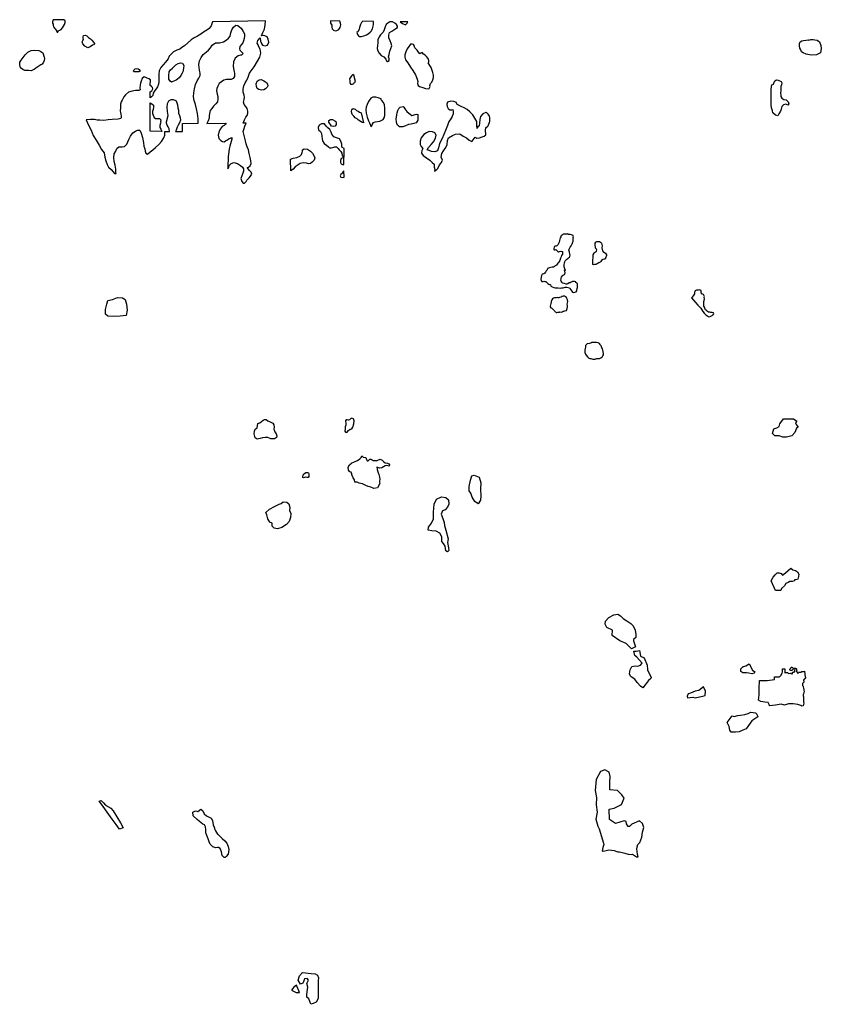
# Model space of a CAD drawing. Extents: x 85497 to 314014, y 760654 to 894511.
# Tile 19 of 25: x 195568 to 228051, y 846502 to 886406. Entities that reach past the tile are written whole.
import ezdxf

# ---------------------------------------------------------------- set-up
doc = ezdxf.new("R2010")
doc.units = 0
doc.layers.add('-RPA', color=1, linetype='CONTINUOUS')
doc.layers.add('RPA', color=3, linetype='CONTINUOUS')

msp = doc.modelspace()

# ---------------------------------------------------------------- linework, layer by layer
at = {"layer": '-RPA', "color": 0}
for points in [[(201628, 884293), (201673, 884373), (201766, 884447), (201845, 884518), (201899, 884572), (201984, 884635), (202083, 884661), (202165, 884637), (202215, 884545), (202205, 884440), (202190, 884363), (202180, 884294), (202154, 884236), (202102, 884148), (202029, 884051), (201968, 883989), (201908, 883950), (201845, 883931), (201776, 883902), (201722, 883877), (201671, 883908), (201618, 884001), (201605, 884098), (201618, 884186), (201622, 884241)], [(200853, 881893), (200851, 883041), (200929, 882994), (200987, 882937), (200993, 882862), (200973, 882761), (200946, 882693), (200946, 882606), (200976, 882530), (201014, 882440), (201068, 882398), (201147, 882406), (201233, 882407), (201282, 882352), (201275, 882280), (201281, 882260), (201270, 882210), (201245, 882123), (201247, 882037), (201282, 881968), (201316, 881917), (201327, 881878)]]:
    msp.add_lwpolyline(points, close=True, dxfattribs=at)
at = {"layer": 'RPA', "color": 0}
for points in [[(196925, 886404), (196897, 886321), (196898, 886263), (196919, 886226), (196922, 886170), (196944, 886114), (196978, 886068), (197009, 886032), (197032, 886000), (197055, 885978), (197065, 885939), (197083, 885902), (197108, 885895), (197133, 885931), (197144, 885966), (197191, 885985), (197255, 886013), (197296, 886080), (197338, 886147), (197381, 886216), (197407, 886294), (197406, 886354), (197359, 886406)], [(203383, 886323), (203321, 886156), (203251, 886054), (203154, 885979), (203018, 885901), (202904, 885820), (202774, 885737), (202644, 885676), (202511, 885586), (202385, 885465), (202244, 885348), (202135, 885272), (202056, 885207), (201931, 885164), (201800, 885109), (201716, 885025), (201628, 884924), (201585, 884815), (201483, 884679), (201376, 884578), (201283, 884468), (201220, 884336), (201215, 884293), (201211, 884245), (201200, 884110), (201209, 883970), (201212, 883886), (201192, 883797), (201150, 883691), (201099, 883606), (201038, 883533), (200979, 883429), (200959, 883334), (200910, 883284), (200853, 883238), (200861, 883487), (200917, 883519), (200942, 883546), (200963, 883597), (200949, 883659), (200908, 883698), (200860, 883736), (200863, 883970), (200803, 884005), (200729, 884033), (200677, 884067), (200613, 884085), (200536, 884021), (200484, 883915), (200463, 883830), (200447, 883746), (200442, 883642), (200449, 883557), (200393, 883542), (200259, 883538), (200125, 883509), (199983, 883467), (199850, 883362), (199786, 883276), (199718, 883150), (199677, 883079), (199651, 882979), (199648, 882835), (199642, 882711), (199671, 882583), (199679, 882498), (199677, 882443), (199663, 882397), (199555, 882374), (199313, 882360), (199153, 882341), (198982, 882326), (198822, 882327), (198702, 882333), (198595, 882365), (198435, 882362), (198261, 882350), (198305, 882255), (198385, 882073), (198466, 881927), (198539, 881707), (198662, 881524), (198794, 881315), (198888, 881143), (198986, 881004), (199021, 880833), (199056, 880692), (199118, 880537), (199161, 880435), (199276, 880334), (199362, 880234), (199416, 880174), (199474, 880166), (199469, 880231), (199469, 880342), (199440, 880516), (199392, 880664), (199389, 880817), (199402, 880964), (199458, 881083), (199509, 881190), (199579, 881247), (199726, 881253), (199821, 881261), (199912, 881360), (199985, 881547), (200057, 881679), (200152, 881820), (200255, 881890), (200341, 881930), (200442, 881931), (200497, 881809), (200549, 881631), (200579, 881415), (200605, 881280), (200635, 881169), (200656, 881073), (200680, 880991), (200751, 880960), (200854, 881046), (200961, 881134), (201077, 881230), (201204, 881354), (201312, 881469), (201404, 881613), (201445, 881723), (201449, 881880), (201640, 881873), (201620, 881985), (201581, 882065), (201540, 882125), (201514, 882208), (201521, 882264), (201586, 882517), (201554, 882691), (201539, 882847), (201554, 883012), (201615, 883117), (201709, 883165), (201792, 883172), (201876, 883137), (201909, 883115), (201958, 882953), (201976, 882827), (201998, 882739), (202000, 882624), (202037, 882529), (202071, 882429), (202084, 882336), (202046, 882228), (201992, 882135), (201948, 882050), (201927, 881974), (201902, 881925), (201882, 881875), (202166, 881880), (202168, 882203), (202797, 882208), (202799, 882394), (202771, 882604), (202731, 882796), (202692, 882969), (202644, 883126), (202617, 883277), (202620, 883446), (202653, 883609), (202692, 883773), (202754, 883923), (202823, 884040), (202880, 884139), (202879, 884241), (202879, 884241), (202873, 884293), (202835, 884458), (202826, 884588), (202858, 884743), (202919, 884878), (203000, 884997), (203131, 885101), (203221, 885169), (203294, 885259), (203365, 885369), (203504, 885462), (203671, 885471), (203829, 885507), (203938, 885579), (204032, 885652), (204103, 885736), (204123, 885871), (204158, 885999), (204233, 886107), (204329, 886187), (204406, 886164), (204549, 886058), (204622, 885929), (204672, 885837), (204674, 885743), (204661, 885648), (204642, 885549), (204611, 885466), (204551, 885403), (204491, 885318), (204470, 885220), (204488, 885168), (204570, 885088), (204626, 885034), (204584, 884990), (204566, 884967), (204514, 884967), (204418, 884940), (204302, 884844), (204227, 884695), (204219, 884505), (204245, 884356), (204259, 884292), (204277, 884243), (204274, 884110), (204222, 884025), (204131, 883977), (204024, 883979), (203928, 883977), (203843, 883949), (203742, 883893), (203656, 883813), (203603, 883714), (203562, 883617), (203547, 883518), (203575, 883388), (203596, 883297), (203599, 883180), (203577, 883080), (203518, 882999), (203428, 882901), (203349, 882809), (203290, 882720), (203260, 882605), (203248, 882509), (203240, 882408), (203210, 882311), (203147, 882200), (203938, 882207), (203905, 882165), (203855, 882124), (203769, 882071), (203685, 881968), (203636, 881849), (203610, 881725), (203639, 881591), (203722, 881507), (203780, 881463), (203852, 881461), (203905, 881496), (203987, 881530), (204060, 881587), (204110, 881605), (204169, 881630), (204158, 881568), (204139, 881467), (204111, 881377), (204079, 881279), (204057, 881166), (204044, 881052), (204016, 880863), (204012, 880693), (204003, 880573), (204006, 880458), (204007, 880357), (204042, 880431), (204060, 880503), (204137, 880579), (204245, 880613), (204388, 880573), (204513, 880495), (204590, 880431), (204641, 880364), (204632, 880273), (204604, 880186), (204565, 880082), (204533, 879966), (204576, 879844), (204620, 879774), (204678, 879779), (204749, 879846), (204776, 879904), (204867, 879993), (204927, 880060), (204971, 880144), (204947, 880226), (204877, 880297), (204824, 880366), (204782, 880410), (204845, 880425), (204905, 880479), (204953, 880575), (204936, 880680), (204903, 880822), (204865, 880982), (204846, 881136), (204780, 881259), (204741, 881377), (204718, 881499), (204673, 881663), (204622, 881870), (204658, 881996), (204687, 882090), (204748, 882216), (204625, 882213), (204677, 882353), (204735, 882458), (204786, 882525), (204813, 882624), (204817, 882698), (204780, 882806), (204737, 882888), (204664, 882970), (204634, 883057), (204661, 883169), (204672, 883266), (204658, 883348), (204628, 883467), (204620, 883584), (204650, 883725), (204711, 883844), (204769, 883958), (204828, 884079), (204884, 884239), (204904, 884284), (205070, 884500), (205208, 884718), (205296, 884890), (205343, 885052), (205314, 885212), (205253, 885307), (205225, 885384), (205191, 885457), (205222, 885558), (205310, 885671), (205330, 885537), (205361, 885437), (205412, 885376), (205510, 885346), (205603, 885378), (205664, 885491), (205643, 885612), (205596, 885706), (205498, 885746), (205436, 885766), (205370, 885755), (205423, 885885), (205484, 886028), (205513, 886196), (205523, 886355)], [(208166, 886360), (208168, 886260), (208216, 886181), (208214, 886109), (208225, 886036), (208287, 885984), (208354, 885955), (208422, 885974), (208497, 886004), (208548, 886091), (208577, 886197), (208562, 886267), (208541, 886352)], [(209475, 886340), (209420, 886296), (209382, 886205), (209340, 886095), (209328, 886021), (209277, 885924), (209227, 885880), (209254, 885807), (209299, 885750), (209328, 885730), (209367, 885723), (209425, 885718), (209508, 885755), (209623, 885788), (209693, 885832), (209772, 885895), (209816, 885947), (209867, 886037), (209896, 886137), (209911, 886228), (209904, 886326), (209902, 886335)], [(210648, 885941), (210733, 885988), (210809, 886042), (210879, 886086), (210883, 886145), (210836, 886211), (210775, 886271), (210675, 886316), (210571, 886315), (210482, 886271), (210415, 886217), (210377, 886117), (210332, 885994), (210291, 885894), (210194, 885788), (210134, 885714), (210082, 885592), (210086, 885461), (210071, 885364), (210052, 885240), (210086, 885138), (210133, 885043), (210216, 884956), (210325, 884895), (210398, 884809), (210426, 884737), (210474, 884713), (210540, 884747), (210539, 884816), (210511, 884898), (210536, 884995), (210565, 885135), (210603, 885238), (210648, 885345), (210617, 885443), (210584, 885548), (210528, 885673), (210530, 885781), (210548, 885882)], [(210984, 886322), (211084, 886252), (211207, 886196), (211267, 886263), (211293, 886318)], [(198123, 885557), (198153, 885609), (198141, 885661), (198137, 885714), (198154, 885767), (198218, 885783), (198286, 885754), (198362, 885685), (198434, 885632), (198491, 885572), (198552, 885501), (198594, 885446), (198584, 885402), (198516, 885371), (198417, 885300), (198326, 885267), (198207, 885327), (198123, 885421), (198102, 885507)], [(227538, 885586), (227548, 885579), (227627, 885601), (227718, 885605), (227790, 885584), (227884, 885572), (227981, 885508), (228030, 885366), (228051, 885238), (228024, 885069), (227859, 884984), (227636, 884972), (227434, 885013), (227311, 885064), (227250, 885105), (227215, 885178), (227184, 885254), (227167, 885349), (227172, 885447), (227197, 885515), (227263, 885549), (227332, 885568), (227437, 885575)], [(196562, 884881), (196578, 884832), (196566, 884757), (196539, 884683), (196485, 884609), (196425, 884574), (196343, 884521), (196267, 884467), (196224, 884445), (196157, 884391), (196118, 884369), (196029, 884332), (195922, 884344), (195775, 884341), (195691, 884391), (195598, 884452), (195568, 884576), (195580, 884681), (195631, 884768), (195708, 884867), (195792, 884986), (195892, 885088), (196030, 885153), (196171, 885176), (196337, 885153), (196418, 885119), (196508, 885062)], [(212340, 884115), (212338, 884151), (212315, 884269), (212235, 884463), (212162, 884583), (212105, 884643), (212148, 884668), (212150, 884753), (212117, 884838), (212053, 884909), (211996, 884966), (211925, 885013), (211874, 885073), (211825, 885048), (211785, 885020), (211734, 885086), (211668, 885169), (211579, 885270), (211548, 885355), (211526, 885395), (211475, 885419), (211409, 885417), (211376, 885376), (211338, 885315), (211271, 885225), (211219, 885109), (211180, 884986), (211181, 884884), (211207, 884776), (211302, 884659), (211406, 884487), (211497, 884351), (211610, 884165), (211678, 883997), (211695, 883905), (211693, 883824), (211721, 883745), (211768, 883698), (211905, 883655), (212008, 883623), (212119, 883598), (212165, 883616), (212206, 883694), (212194, 883733), (212215, 883821), (212272, 883878), (212307, 883969), (212339, 884069)], [(200196, 884291), (200178, 884313), (200189, 884364), (200249, 884410), (200304, 884431), (200368, 884419), (200410, 884387), (200439, 884343), (200438, 884306), (200398, 884287)], [(205358, 883977), (205463, 883923), (205525, 883881), (205572, 883841), (205609, 883788), (205618, 883728), (205590, 883667), (205535, 883601), (205459, 883562), (205363, 883546), (205254, 883572), (205189, 883620), (205161, 883704), (205154, 883810), (205196, 883908), (205267, 883973)], [(209114, 884163), (209068, 884179), (209021, 884144), (208984, 884089), (208935, 884009), (208946, 883923), (208946, 883855), (208970, 883798), (209052, 883793), (209102, 883821), (209131, 883879), (209172, 883907)], [(226426, 883903), (226448, 883847), (226440, 883768), (226415, 883697), (226411, 883625), (226406, 883540), (226397, 883426), (226405, 883347), (226417, 883288), (226454, 883222), (226535, 883175), (226630, 883153), (226703, 883079), (226737, 882994), (226700, 882939), (226619, 882977), (226514, 882959), (226447, 882889), (226419, 882785), (226391, 882703), (226333, 882584), (226289, 882513), (226191, 882541), (226092, 882628), (226067, 882707), (226037, 882829), (226020, 882953), (226020, 883097), (226023, 883221), (226016, 883356), (226018, 883447), (226020, 883575), (226033, 883699), (226047, 883764), (226107, 883789), (226141, 883876), (226172, 883928), (226238, 883966), (226300, 883951)], [(210208, 883172), (210224, 883178), (210170, 883205), (210099, 883236), (209998, 883268), (209874, 883265), (209792, 883231), (209697, 883096), (209645, 882967), (209609, 882860), (209593, 882746), (209603, 882615), (209652, 882457), (209707, 882309), (209747, 882220), (209787, 882134), (209799, 882068), (209832, 882110), (209867, 882175), (209907, 882236), (209973, 882267), (210068, 882284), (210160, 882298), (210236, 882329), (210292, 882360), (210340, 882434), (210358, 882518), (210361, 882645), (210359, 882815), (210346, 882949), (210306, 883045), (210246, 883128)], [(214480, 882048), (214523, 882077), (214547, 882106), (214585, 882183), (214599, 882226), (214616, 882287), (214617, 882336), (214625, 882395), (214623, 882441), (214604, 882497), (214582, 882543), (214551, 882583), (214493, 882633), (214464, 882657), (214451, 882651), (214338, 882591), (214247, 882486), (214218, 882363), (214202, 882213), (214186, 882109), (214139, 882058), (214102, 882000), (214095, 882111), (214095, 882274), (214011, 882413), (213926, 882546), (213811, 882670), (213706, 882767), (213580, 882832), (213451, 882894), (213325, 882956), (213280, 882977), (213262, 883052), (213165, 883084), (213032, 883097), (212910, 883064), (212879, 882980), (212889, 882885), (212927, 882812), (213004, 882758), (213079, 882750), (213121, 882762), (213132, 882670), (213133, 882589), (213088, 882485), (213013, 882343), (212962, 882276), (212903, 882118), (212823, 881911), (212688, 881597), (212575, 881385), (212535, 881213), (212493, 881093), (212387, 881056), (212250, 881069), (212156, 881101), (212079, 881132), (212140, 881229), (212241, 881350), (212335, 881456), (212417, 881604), (212440, 881727), (212390, 881814), (212293, 881862), (212162, 881871), (212047, 881816), (211947, 881756), (211840, 881621), (211794, 881476), (211797, 881348), (211837, 881272), (211907, 881189), (211869, 881098), (211844, 880991), (211923, 880898), (212058, 880806), (212189, 880712), (212278, 880618), (212358, 880544), (212368, 880427), (212386, 880341), (212377, 880263), (212424, 880291), (212507, 880371), (212583, 880522), (212657, 880619), (212699, 880712), (212653, 880837), (212672, 880977), (212744, 881096), (212842, 881221), (212891, 881347), (212904, 881510), (212940, 881614), (213109, 881714), (213234, 881760), (213401, 881776), (213545, 881681), (213674, 881615), (213783, 881524), (213886, 881473), (213899, 881479), (213947, 881537), (214021, 881643), (214047, 881626), (214092, 881602), (214197, 881615), (214309, 881662), (214394, 881682), (214461, 881740), (214456, 881808), (214438, 881877), (214440, 881942), (214458, 882003)], [(209416, 882249), (209370, 882294), (209292, 882328), (209240, 882388), (209168, 882434), (209106, 882492), (209056, 882545), (209026, 882613), (209013, 882685), (209025, 882760), (209086, 882801), (209157, 882778), (209215, 882728), (209279, 882702), (209334, 882659), (209372, 882638), (209410, 882635), (209505, 882231)], [(211708, 882339), (211667, 882268), (211637, 882232), (211535, 882199), (211430, 882168), (211329, 882154), (211197, 882102), (211092, 882068), (210974, 882058), (210955, 882068), (210916, 882101), (210881, 882135), (210856, 882197), (210832, 882270), (210827, 882378), (210848, 882547), (210859, 882635), (210887, 882729), (210932, 882810), (210982, 882867), (211110, 882884), (211138, 882854), (211179, 882791), (211214, 882735), (211259, 882691), (211342, 882618), (211390, 882577), (211457, 882520), (211507, 882536), (211595, 882560), (211664, 882571), (211697, 882558)], [(208338, 882313), (208378, 882275), (208396, 882223), (208389, 882162), (208347, 882096), (208277, 882072), (208203, 882095), (208161, 882157), (208128, 882206), (208090, 882256), (208101, 882319), (208162, 882364), (208246, 882361)], [(208710, 881187), (208622, 881245), (208615, 881361), (208585, 881481), (208530, 881575), (208408, 881614), (208298, 881661), (208216, 881764), (208189, 881854), (208135, 881957), (208056, 882017), (207981, 882097), (207918, 882186), (207800, 882191), (207699, 882127), (207658, 882037), (207682, 881944), (207751, 881873), (207802, 881788), (207805, 881686), (207823, 881582), (207837, 881496), (207900, 881391), (208003, 881324), (208084, 881252), (208124, 881210), (208190, 881211), (208258, 881225), (208342, 881258), (208405, 881250), (208473, 881184), (208519, 881137), (208578, 881070), (208620, 880990), (208640, 880899), (208658, 880868), (208710, 880840), (208710, 881062)], [(206545, 880751), (206650, 880794), (206798, 880822), (206919, 880873), (206983, 880939), (207013, 881029), (207022, 881077), (207033, 881133), (207092, 881172), (207237, 881165), (207347, 881074), (207437, 881000), (207488, 880902), (207522, 880811), (207505, 880708), (207422, 880635), (207350, 880576), (207277, 880559), (207188, 880591), (207061, 880608), (206937, 880579), (206809, 880499), (206727, 880438), (206647, 880342), (206549, 880276)], [(208709, 880817), (208656, 880813), (208600, 880774), (208561, 880700), (208564, 880620), (208599, 880569), (208650, 880541), (208709, 880534)], [(208709, 880287), (208664, 880234), (208636, 880176), (208578, 880138), (208555, 880077), (208577, 880022), (208651, 880013), (208710, 880022)], [(218114, 875379), (218138, 875418), (218148, 875444), (218158, 875509), (218169, 875558), (218166, 875624), (218173, 875666), (218167, 875702), (218141, 875732), (218109, 875758), (218099, 875782), (218044, 875792), (217992, 875796), (217965, 875796), (217916, 875767), (217880, 875748), (217827, 875736), (217778, 875707), (217738, 875688), (217709, 875688), (217644, 875712), (217575, 875722), (217549, 875739), (217536, 875762), (217507, 875808), (217498, 875854), (217505, 875906), (217515, 875939), (217529, 875971), (217552, 876017), (217569, 876036), (217615, 876062), (217641, 876085), (217662, 876117), (217672, 876150), (217644, 876268), (217689, 876261), (217664, 876307), (217651, 876343), (217625, 876396), (217629, 876435), (217627, 876491), (217640, 876539), (217664, 876611), (217671, 876634), (217694, 876663), (217737, 876705), (217783, 876734), (217806, 876753), (217849, 876782), (217866, 876812), (217873, 876857), (217867, 876887), (217861, 876913), (217848, 876976), (217848, 876998), (217820, 877064), (217833, 877110), (217847, 877139), (217870, 877185), (217910, 877240), (217960, 877324), (218001, 877425), (217992, 877520), (218002, 877566), (218006, 877599), (218000, 877645), (217990, 877661), (217958, 877674), (217922, 877685), (217876, 877698), (217857, 877705), (217811, 877696), (217804, 877706), (217785, 877722), (217746, 877719), (217703, 877717), (217592, 877715), (217552, 877679), (217516, 877640), (217492, 877611), (217472, 877566), (217452, 877513), (217441, 877451), (217424, 877396), (217401, 877331), (217387, 877295), (217328, 877240), (217308, 877234), (217269, 877221), (217242, 877212), (217226, 877182), (217215, 877133), (217212, 877094), (217221, 877074), (217234, 877081), (217267, 877080), (217287, 877087), (217313, 877083), (217339, 877057), (217358, 877020), (217384, 876997), (217420, 877000), (217446, 877010), (217502, 877019), (217538, 877009), (217557, 877005), (217567, 876972), (217563, 876940), (217563, 876907), (217529, 876845), (217506, 876793), (217486, 876738), (217452, 876643), (217415, 876585), (217369, 876539), (217315, 876461), (217272, 876426), (217239, 876403), (217203, 876378), (217141, 876375), (217088, 876356), (217036, 876344), (216954, 876325), (216940, 876269), (216904, 876224), (216874, 876172), (216844, 876130), (216807, 876107), (216742, 876089), (216708, 876043), (216698, 875971), (216684, 875870), (216709, 875811), (216725, 875798), (216774, 875800), (216810, 875803), (216853, 875799), (216882, 875789), (216908, 875779), (216944, 875743), (216966, 875710), (217012, 875686), (217035, 875679), (217057, 875669), (217077, 875656), (217089, 875600), (217138, 875577), (217207, 875553), (217269, 875543), (217331, 875545), (217393, 875544), (217498, 875530), (217534, 875539), (217586, 875545), (217665, 875564), (217734, 875563), (217796, 875556), (217841, 875539), (217854, 875510), (217896, 875460), (217938, 875410), (217973, 875367), (217977, 875367), (218016, 875354)], [(218902, 876993), (218922, 877012), (218939, 877031), (218955, 877080), (218936, 877110), (218907, 877146), (218895, 877205), (218882, 877255), (218883, 877304), (218893, 877343), (218913, 877395), (218927, 877408), (218956, 877411), (218999, 877414), (219057, 877410), (219100, 877396), (219142, 877353), (219158, 877294), (219167, 877242), (219163, 877160), (219168, 877091), (219184, 877038), (219219, 876982), (219268, 876965), (219311, 876945), (219336, 876903), (219346, 876886), (219352, 876853), (219329, 876814), (219315, 876778), (219308, 876736), (219295, 876703), (219255, 876707), (219196, 876691), (219147, 876649), (219114, 876611), (219084, 876585), (219041, 876549), (218968, 876508), (218919, 876485), (218860, 876489), (218814, 876477), (218798, 876490), (218798, 876506), (218792, 876562), (218793, 876598), (218794, 876677), (218801, 876752), (218805, 876820), (218812, 876882), (218829, 876915), (218839, 876944), (218866, 876970)], [(199895, 874873), (199892, 874870), (199919, 874634), (199881, 874419), (199645, 874385), (199361, 874375), (199142, 874390), (199041, 874466), (199046, 874665), (199100, 874874), (199144, 875024), (199325, 875062), (199538, 875142), (199731, 875140), (199848, 875067)], [(217506, 874555), (217545, 874567), (217595, 874587), (217618, 874593), (217660, 874602), (217713, 874621), (217726, 874621), (217743, 874660), (217753, 874706), (217767, 874764), (217764, 874823), (217755, 874876), (217772, 874931), (217779, 874990), (217764, 875059), (217741, 875105), (217725, 875141), (217690, 875178), (217641, 875195), (217595, 875198), (217546, 875189), (217526, 875186), (217520, 875180), (217490, 875160), (217447, 875145), (217414, 875129), (217382, 875129), (217343, 875142), (217310, 875140), (217264, 875130), (217241, 875127), (217195, 875118), (217152, 875092), (217125, 875047), (217108, 874985), (217101, 874933), (217091, 874900), (217077, 874854), (217064, 874799), (217070, 874766), (217096, 874733), (217125, 874713), (217180, 874657), (217196, 874644), (217235, 874601), (217254, 874581), (217280, 874564), (217309, 874541), (217339, 874537), (217375, 874547), (217437, 874559), (217457, 874562)], [(223224, 875286), (223202, 875297), (223192, 875313), (223189, 875343), (223186, 875385), (223177, 875424), (223141, 875441), (223099, 875455), (223066, 875442), (223000, 875440), (222971, 875430), (222944, 875414), (222931, 875388), (222917, 875346), (222910, 875300), (222880, 875251), (222860, 875215), (222817, 875167), (222794, 875138), (222794, 875131), (222875, 875039), (222955, 874946), (223052, 874837), (223168, 874711), (223255, 874586), (223304, 874510), (223378, 874447), (223446, 874394), (223482, 874364), (223551, 874380), (223577, 874396), (223626, 874421), (223659, 874440), (223683, 874460), (223696, 874499), (223683, 874522), (223660, 874532), (223628, 874536), (223575, 874536), (223530, 874550), (223481, 874554), (223442, 874580), (223393, 874614), (223361, 874653), (223329, 874713), (223319, 874752), (223294, 874798), (223285, 874864), (223285, 874919), (223293, 874985), (223310, 875030), (223320, 875096), (223308, 875155), (223318, 875194), (223296, 875243), (223276, 875263), (223241, 875283)], [(219180, 872762), (219203, 872784), (219226, 872823), (219230, 872879), (219218, 872951), (219193, 873010), (219180, 873060), (219164, 873109), (219129, 873191), (219103, 873221), (219084, 873247), (219058, 873280), (219003, 873310), (218944, 873318), (218885, 873318), (218804, 873319), (218754, 873320), (218705, 873301), (218653, 873288), (218564, 873263), (218554, 873257), (218531, 873241), (218501, 873198), (218494, 873133), (218483, 873084), (218463, 873009), (218469, 872957), (218465, 872914), (218497, 872855), (218526, 872809), (218581, 872739), (218629, 872686), (218672, 872673), (218711, 872672), (218786, 872649), (218815, 872652), (218887, 872654), (218940, 872670), (219015, 872672), (219061, 872678), (219117, 872700)], [(205212, 870035), (205301, 870070), (205362, 870128), (205433, 870174), (205486, 870199), (205558, 870202), (205626, 870152), (205718, 870106), (205823, 870059), (205863, 869986), (205875, 869894), (205871, 869806), (205906, 869707), (205958, 869627), (205988, 869542), (205976, 869474), (205887, 869423), (205740, 869421), (205622, 869467), (205515, 869471), (205409, 869454), (205315, 869435), (205249, 869418), (205188, 869409), (205113, 869459), (205065, 869620), (205076, 869734), (205116, 869812), (205188, 869871)], [(208975, 870231), (208939, 870192), (208894, 870176), (208843, 870191), (208793, 870186), (208765, 870143), (208782, 870047), (208783, 869969), (208762, 869905), (208751, 869820), (208749, 869736), (208766, 869684), (208824, 869676), (208891, 869751), (208963, 869809), (209033, 869829), (209066, 869886), (209113, 870021), (209116, 870151), (209090, 870224), (209028, 870252)], [(226920, 870232), (227060, 870140), (227004, 870072), (227031, 870003), (227112, 869891), (227043, 869851), (226972, 869672), (226859, 869535), (226638, 869483), (226486, 869485), (226349, 869541), (226169, 869543), (226074, 869641), (226131, 869820), (226242, 869860), (226339, 869914), (226368, 870024), (226512, 870225)], [(209143, 867663), (209134, 867760), (209083, 867843), (209042, 867934), (209013, 868026), (209001, 868067), (208946, 868084), (208888, 868149), (208882, 868265), (208926, 868368), (209029, 868453), (209157, 868507), (209260, 868546), (209351, 868611), (209399, 868667), (209431, 868727), (209486, 868678), (209588, 868659), (209625, 868583), (209650, 868532), (209690, 868523), (209735, 868573), (209761, 868601), (209803, 868595), (209854, 868562), (209897, 868541), (209948, 868541), (209996, 868539), (210029, 868527), (210078, 868555), (210172, 868599), (210260, 868555), (210319, 868489), (210380, 868453), (210466, 868438), (210532, 868408), (210555, 868359), (210542, 868316), (210447, 868335), (210373, 868325), (210311, 868282), (210243, 868239), (210149, 868230), (210069, 868257), (210039, 868282), (210055, 868175), (210085, 868075), (210115, 867967), (210148, 867867), (210158, 867784), (210151, 867704), (210143, 867658), (210164, 867606), (210067, 867440), (209916, 867412), (209792, 867465), (209695, 867489), (209590, 867526), (209460, 867593), (209323, 867620), (209248, 867663)], [(207075, 867837), (207047, 867853), (207048, 867891), (207041, 867923), (207061, 867949), (207075, 867963), (207073, 867984), (207115, 868017), (207167, 868048), (207228, 868057), (207269, 868043), (207286, 867993), (207290, 867934), (207288, 867886), (207251, 867855), (207199, 867856), (207148, 867862), (207110, 867856)], [(213847, 867218), (213779, 867307), (213784, 867487), (213836, 867742), (213887, 867915), (213988, 867953), (214190, 867866), (214250, 867630), (214241, 867375), (214259, 867110), (214244, 866936), (214151, 866787), (214008, 866876), (213908, 867057)], [(206502, 866518), (206560, 866396), (206548, 866236), (206491, 866073), (206376, 865950), (206195, 865827), (206008, 865773), (205883, 865800), (205802, 865876), (205800, 866001), (205706, 866044), (205622, 866182), (205584, 866340), (205539, 866432), (205691, 866574), (205892, 866674), (206082, 866767), (206161, 866802), (206250, 866860), (206394, 866846), (206478, 866786), (206513, 866639)], [(212763, 866034), (212788, 865909), (212842, 865716), (212924, 865365), (212909, 865218), (212950, 865008), (212962, 864897), (212902, 864835), (212831, 864885), (212813, 865065), (212736, 865184), (212671, 865259), (212676, 865443), (212592, 865591), (212449, 865677), (212266, 865685), (212116, 865723), (212136, 865837), (212252, 866000), (212342, 866182), (212338, 866450), (212367, 866767), (212451, 866979), (212662, 867072), (212831, 867041), (212942, 866948), (212963, 866768), (212900, 866654), (212807, 866544), (212705, 866496), (212652, 866366), (212709, 866195)], [(226200, 863276), (226024, 863663), (226094, 863814), (226177, 863910), (226261, 863992), (226343, 863992), (226426, 863963), (226481, 863894), (226606, 863989), (226703, 864085), (226814, 864181), (226896, 864111), (227006, 864083), (227089, 864027), (227143, 863930), (227114, 863778), (227086, 863723), (226989, 863710), (226962, 863711), (226961, 863669), (226865, 863643), (226782, 863643), (226713, 863602), (226616, 863562), (226560, 863466), (226435, 863356), (226407, 863274)], [(220360, 860910), (220141, 861118), (219880, 861231), (219578, 861454), (219594, 861661), (219360, 861773), (219292, 861911), (219307, 862035), (219446, 862172), (219640, 862281), (219806, 862307), (219916, 862251), (220025, 862140), (220176, 862042), (220327, 861931), (220423, 861847), (220504, 861667), (220530, 861487), (220529, 861363), (220446, 861281), (220445, 861226), (220499, 861074), (220526, 860991)], [(224931, 859934), (224876, 859935), (224794, 859991), (224794, 859991), (224794, 860101), (224878, 860197), (224906, 860197), (224989, 860224), (225127, 860305), (225263, 860042), (225359, 859972), (225331, 859917), (225234, 859890), (225110, 859919), (225014, 859934)], [(225944, 858646), (225903, 858729), (225766, 858744), (225600, 858773), (225504, 858829), (225534, 859049), (225536, 859298), (225552, 859629), (225759, 859627), (225855, 859626), (226154, 859660), (226154, 859770), (226350, 859767), (226413, 859830), (226459, 859917), (226479, 859978), (226483, 860096), (226568, 860092), (226577, 860047), (226571, 859977), (226573, 859953), (226573, 859939), (226594, 859943), (226637, 859952), (226679, 859946), (226703, 859927), (226731, 859913), (226783, 859916), (226821, 859906), (226853, 859892), (226882, 859891), (226889, 859915), (226890, 859957), (226930, 859961), (226956, 859973), (226978, 859977), (226978, 859987), (226964, 860006), (226950, 860015), (226960, 860032), (226979, 860048), (226989, 860076), (226970, 860093), (226949, 860098), (226920, 860094), (226899, 860075), (226880, 860054), (226870, 860033), (226841, 860024), (226818, 860025), (226794, 860039), (226780, 860063), (226771, 860082), (226786, 860110), (226802, 860110), (226812, 860131), (226832, 860159), (226860, 860166), (226881, 860151), (226895, 860130), (226921, 860118), (226956, 860126), (226999, 860126), (227032, 860111), (227046, 860092), (227045, 860073), (227050, 860049), (227059, 860040), (227042, 860021), (227035, 860007), (227039, 859993), (227058, 859978), (227082, 859973), (227076, 859945), (227090, 859926), (227124, 859935), (227138, 859953), (227152, 859963), (227176, 859962), (227219, 859966), (227262, 859984), (227295, 859991), (227326, 859993), (227371, 859997), (227398, 859765), (227404, 859755), (227409, 859727), (227394, 859699), (227373, 859694), (227351, 859676), (227325, 859645), (227334, 859619), (227345, 859595), (227345, 859555), (227321, 859537), (227297, 859520), (227282, 859497), (227282, 859462), (227291, 859428), (227309, 859393), (227318, 859364), (227331, 859317), (227340, 859281), (227349, 859226), (227353, 859170), (227343, 859137), (227328, 859080), (227318, 859043), (227317, 859000), (227326, 858967), (227330, 858924), (227334, 858896), (227333, 858848), (227328, 858789), (227327, 858770), (227336, 858713), (227310, 858596), (227268, 858588), (227227, 858613), (227101, 858647), (226917, 858682), (226716, 858683), (226565, 858626), (226423, 858669), (226197, 858628), (225945, 858596)], [(222633, 858919), (222840, 858945), (222937, 858916), (223241, 858996), (223351, 859023), (223353, 859189), (223271, 859369), (223091, 859218), (222939, 859192), (222745, 859111), (222662, 859084), (222620, 858988)], [(224716, 857549), (224577, 857527), (224399, 857528), (224344, 857611), (224318, 857763), (224237, 857928), (224432, 858188), (224514, 858160), (224666, 858213), (224776, 858226), (224955, 858252), (225093, 858292), (225189, 858346), (225382, 858317), (225436, 858261), (225482, 858156), (225230, 857990), (225094, 857806), (225010, 857665), (224875, 857607)], [(219660, 852742), (219768, 852700), (219801, 852675), (219877, 852682), (220086, 852631), (220228, 852588), (220353, 852579), (220404, 852587), (220479, 852528), (220562, 852485), (220629, 852485), (220605, 852577), (220589, 852711), (220573, 852795), (220590, 852879), (220616, 852979), (220700, 853062), (220777, 853279), (220803, 853472), (220855, 853672), (220804, 853826), (220682, 853937), (220378, 853802), (220281, 853707), (220226, 853707), (220158, 853818), (220145, 853914), (220063, 853942), (219705, 853836), (219462, 853988), (219457, 854415), (219663, 854455), (219953, 854604), (220065, 854850), (219970, 854988), (219793, 855168), (219476, 855197), (219481, 855283), (219483, 855509), (219501, 855735), (219461, 855911), (219283, 856010), (219104, 855932), (218925, 855608), (218890, 855173), (218935, 854882), (218934, 854592), (218967, 854290), (218910, 854000), (218999, 853721), (219055, 853609), (219221, 853028), (219243, 852983), (219198, 852860), (219169, 852705), (219274, 852728), (219442, 852761)], [(199262, 854455), (199350, 854339), (199501, 854106), (199653, 853862), (199762, 853652), (199608, 853601), (199472, 853792), (199314, 854006), (199181, 854200), (199049, 854385), (198930, 854556), (198794, 854740), (198869, 854759), (198963, 854670), (199051, 854571)], [(203588, 853391), (203604, 853378), (203679, 853319), (203773, 853219), (203877, 853124), (203955, 853038), (204022, 852893), (204047, 852775), (204010, 852585), (203940, 852488), (203897, 852455), (203848, 852449), (203770, 852529), (203742, 852683), (203691, 852817), (203626, 852861), (203586, 852861), (203518, 852845), (203393, 852882), (203293, 852995), (203245, 853093), (203200, 853205), (203146, 853346), (203117, 853458), (203105, 853589), (203103, 853700), (203051, 853776), (202989, 853803), (202853, 853906), (202755, 853995), (202603, 854141), (202578, 854295), (202687, 854340), (202791, 854319), (202907, 854410), (202988, 854343), (203046, 854218), (203140, 854139), (203326, 854052), (203387, 853950), (203412, 853779), (203447, 853681), (203475, 853592), (203498, 853536)], [(207024, 847786), (207383, 847748), (207547, 847736), (207641, 847680), (207670, 847572), (207669, 847470), (207664, 847336), (207656, 847179), (207665, 847057), (207663, 846874), (207662, 846733), (207575, 846587), (207454, 846529), (207367, 846502), (207285, 846729), (207210, 846788), (207202, 846880), (207211, 847014), (207238, 847198), (207205, 847349), (207265, 847483), (207223, 847550), (207106, 847534), (207072, 847417), (207046, 847359), (206945, 847317), (206854, 847486), (206906, 847661)], [(206778, 847277), (206683, 847201), (206579, 847078), (206768, 846984), (206910, 846983)]]:
    msp.add_lwpolyline(points, close=True, dxfattribs=at)
msp.add_lwpolyline([(220326, 859774), (220272, 859899), (220301, 860063), (220371, 860186), (220509, 860213), (220619, 860212), (220729, 860252), (220785, 860334), (220581, 860569), (220499, 860639), (220459, 860818), (220487, 860818), (220542, 860817), (220679, 860843), (220718, 860609), (220869, 860539), (220990, 860250), (221002, 860057), (221151, 859753), (221138, 859709), (221054, 859627), (220818, 859326), (220722, 859400), (220585, 859538), (220490, 859677), (220340, 859774)], dxfattribs=at)

doc.saveas('drawing.dxf')
